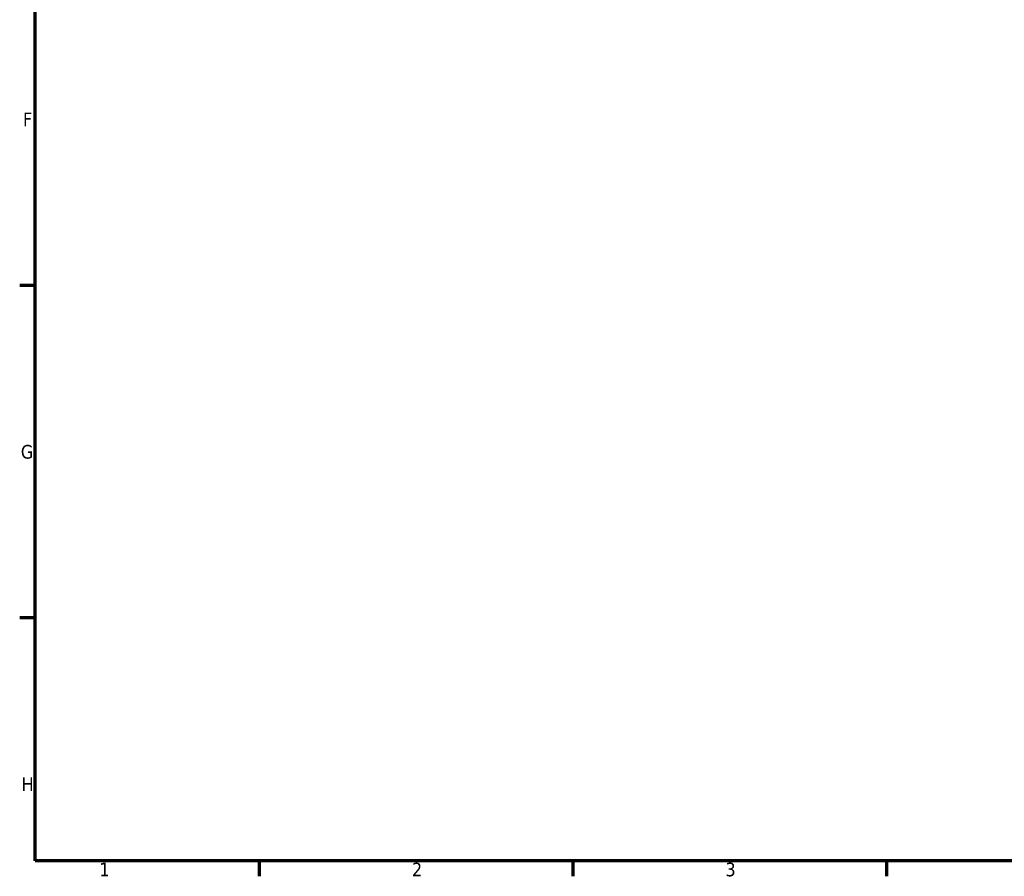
# Model space of a CAD drawing. Header units: millimetres. Extents: x -263 to 1411, y -311 to 1273.
# Tile 1 of 8: x 17 to 237, y 17 to 208. Entities that reach past the tile are written whole.
import ezdxf

# ---------------------------------------------------------------- set-up
doc = ezdxf.new("R2010")
doc.units = ezdxf.units.MM
doc.layers.add('Border (ANSI)', color=7, linetype='Continuous', lineweight=70)
doc.styles.add('Note Text (ANSI)', font='tahoma.ttf')

# ---------------------------------------------------------------- blocks, each defined once
blk = doc.blocks.new('Borders Default Border')
at = {"layer": 'Border (ANSI)'}
for p, q in [((20, 148.5), (16.55, 148.5)), ((20, 74.25), (16.55, 74.25)), ((70.08, 20), (70.08, 16.55)), ((140.17, 20), (140.17, 16.55)), ((210.25, 20), (210.25, 16.55))]:
    blk.add_line(p, q, dxfattribs=at)
at = {"layer": 'Border (ANSI)', "flags": 128}
blk.add_lwpolyline([(20, 20), (20, 574), (821, 574), (821, 20), (20, 20)], dxfattribs=at)
at = {"layer": 'Border (ANSI)', "char_height": 3.05, "attachment_point": 7, "style": 'Note Text (ANSI)'}
for s, insert in [('F', (17.29, 184.1)), ('G', (16.81, 109.79)), ('H', (16.97, 35.6)), ('1', (34.35, 16.55)), ('2', (104.2, 16.55)), ('3', (174.26, 16.49))]:
    blk.add_mtext(s, dxfattribs=dict(at, insert=insert))

msp = doc.modelspace()

# ---------------------------------------------------------------- block references
msp.add_blockref('Borders Default Border', (0, 0))

doc.saveas('drawing.dxf')
